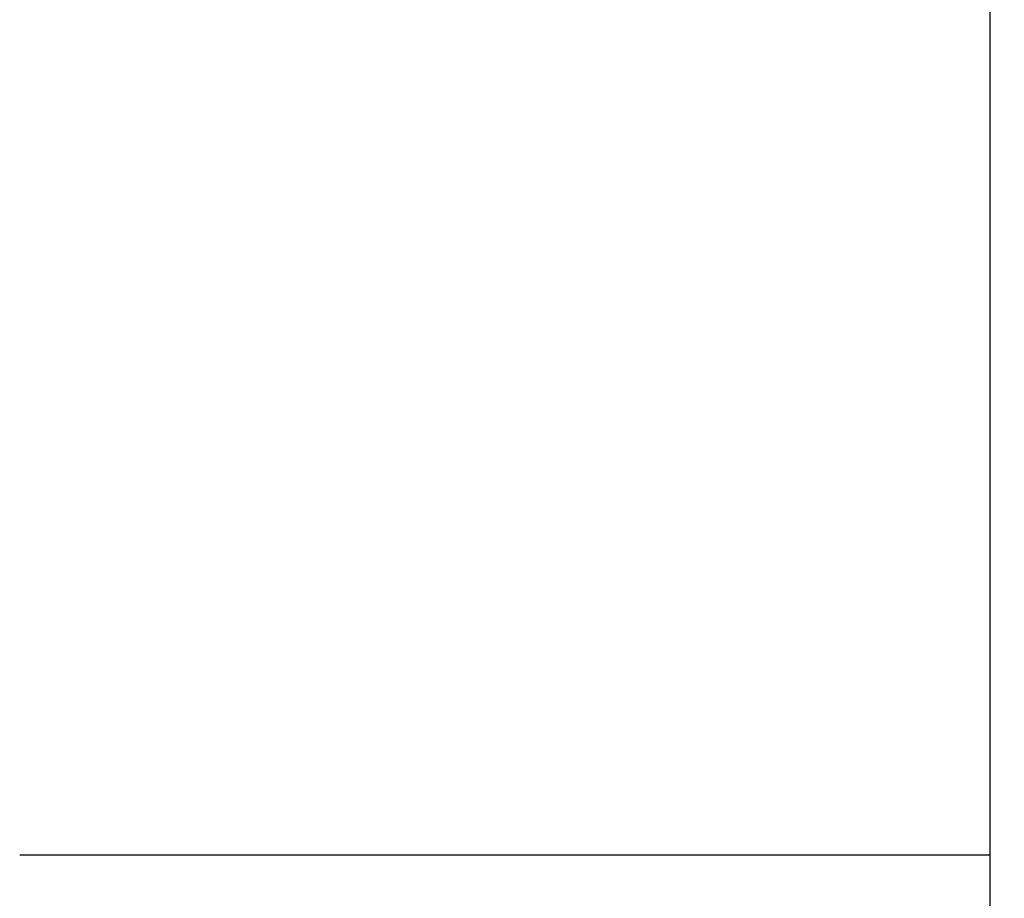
# Model space of a CAD drawing. Header units: millimetres. Extents: x -52 to 340, y -61 to 93.
# Tile 57 of 101: x 212 to 230, y -18 to -3. Entities that reach past the tile are written whole.
import ezdxf

# ---------------------------------------------------------------- set-up
doc = ezdxf.new("R2010")
doc.units = ezdxf.units.MM
doc.layers.add('DIM', color=4, linetype='Continuous')
doc.layers.add('OUT', color=3, linetype='Continuous')
doc.styles.add('DIM-7', font='SIMPLEX.shx', dxfattribs={"width": 0.7, "bigfont": 'chineset.shx'})
doc.dimstyles.new('CNS', dxfattribs={"dimtxt": 3.5, "dimasz": 2.5, "dimexe": 1, "dimexo": 1.5, "dimgap": 0.09, "dimtad": 0, "dimdsep": 46, "dimtxsty": 'DIM-7', "dimcen": 0.09, "dimclrd": 1, "dimclre": 1, "dimclrt": 4, "dimadec": 0, "dimazin": 0, "dimtfac": 1, "dimtix": 1, "dimtmove": 2, "dimatfit": 3, "dimfxl": 1, "dimtvp": 0.971429, "dimtolj": 1, "dimarcsym": 0})

# ---------------------------------------------------------------- blocks, each defined once
blk = doc.blocks.new('*D16')
at = {"layer": 'DEFPOINTS', "color": 0}
for p in [(211.5, -3), (229.5, -28.5), (211.5, -37.951)]:
    blk.add_point(p, dxfattribs=at)
at = {"layer": 'DIM', "color": 7, "lineweight": -2}
for p, q in [((211.5, -4.2), (211.5, -38.751)), ((229.5, -29.7), (229.5, -38.751)), ((227.5, -37.951), (213.5, -37.951))]:
    blk.add_line(p, q, dxfattribs=at)
at = {"layer": 'DIM', "color": 7}
for points in [[(213.5, -37.618), (213.5, -38.284), (211.5, -37.951)], [(227.5, -37.618), (227.5, -38.284), (229.5, -37.951)]]:
    blk.add_solid(points, dxfattribs=at)
at = {"layer": 'DIM', "color": 7, "insert": (220.5, -35.231), "char_height": 2.8, "attachment_point": 5, "style": 'DIM-7'}
blk.add_mtext('\\A1;18', dxfattribs=at)
blk = doc.blocks.new('*D17')
at = {"layer": 'DEFPOINTS', "color": 0}
for p in [(183.5, -16.9), (239.5, -28.5), (239.5, -46.857)]:
    blk.add_point(p, dxfattribs=at)
at = {"layer": 'DIM', "color": 7, "lineweight": -2}
for p, q in [((183.5, -18.1), (183.5, -47.657)), ((239.5, -29.7), (239.5, -47.657)), ((185.5, -46.857), (237.5, -46.857))]:
    blk.add_line(p, q, dxfattribs=at)
at = {"layer": 'DIM', "color": 7}
for points in [[(185.5, -46.524), (185.5, -47.191), (183.5, -46.857)], [(237.5, -46.524), (237.5, -47.191), (239.5, -46.857)]]:
    blk.add_solid(points, dxfattribs=at)
at = {"layer": 'DIM', "color": 7, "insert": (211.5, -44.137), "char_height": 2.8, "attachment_point": 5, "style": 'DIM-7'}
blk.add_mtext('\\A1;56', dxfattribs=at)

msp = doc.modelspace()

# ---------------------------------------------------------------- linework, layer by layer
at = {"layer": 'OUT', "color": 7}
for p, q in [((229.5, -28.5), (229.5, 28.5)), ((212.366, -17.5), (229.5, -17.5))]:
    msp.add_line(p, q, dxfattribs=at)

# ---------------------------------------------------------------- dimensions: what is measured, and where the dimension line sits
at = {"layer": 'DIM', "color": 7}
for base, p1, p2, picture, middle in [((211.5, -37.951), (229.5, -28.5), (211.5, -3), '*D16', (220.5, -35.231)), ((239.5, -46.857), (183.5, -16.9), (239.5, -28.5), '*D17', (211.5, -44.137))]:
    dim = msp.add_linear_dim(base=base, p1=p1, p2=p2, dimstyle='CNS', override={"dimscale": 0.8, "dimclrd": 7, "dimclre": 7, "dimclrt": 7}, dxfattribs=at)
    dim.commit()
    dim.dimension.update_dxf_attribs({"geometry": picture, "text_midpoint": middle})

doc.saveas('drawing.dxf')
